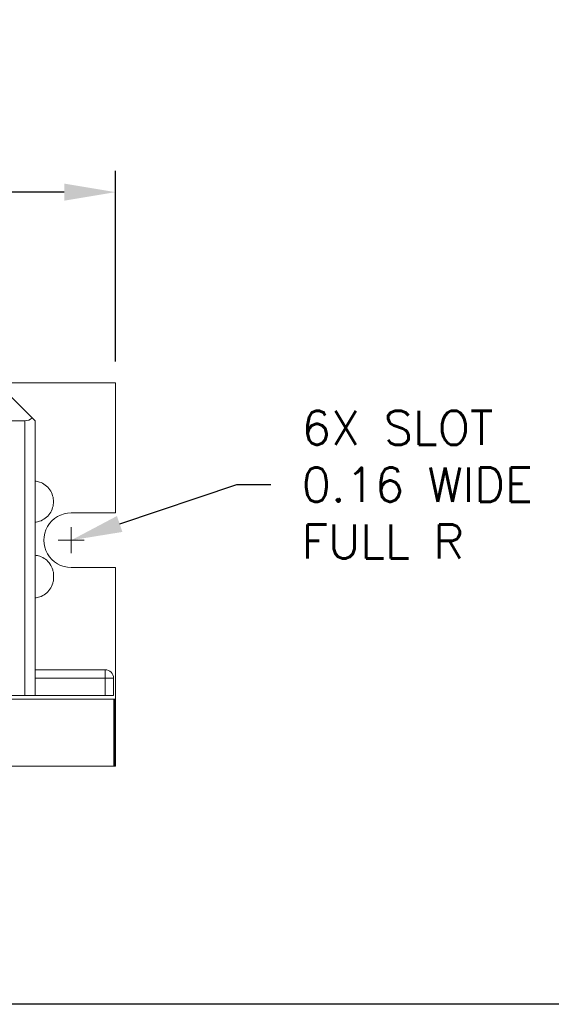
# Model space of a CAD drawing. Extents: x 864.9 to 875.8, y 112.8 to 120.6.
# Tile 5 of 7: x 870.4 to 872, y 112.8 to 115.6. Entities that reach past the tile are written whole.
import ezdxf
from ezdxf import colors
from ezdxf.entities.mleader import LeaderData, LeaderLine
from ezdxf.math import Vec2, Vec3

# ---------------------------------------------------------------- set-up
doc = ezdxf.new("R2010")
doc.units = 0
doc.header["$LTSCALE"] = 4
doc.header["$MEASUREMENT"] = 0
doc.layers.get('0').update_dxf_attribs({"linetype": 'CONTINUOUS'})
doc.layers.get('DEFPOINTS').update_dxf_attribs({"linetype": 'CONTINUOUS'})
doc.layers.add('Dimensions', color=140, linetype='CONTINUOUS')
doc.layers.add('Dimensions @ 1', color=140, linetype='CONTINUOUS')
doc.styles.get("Standard").update_dxf_attribs({"font": 'romans.shx'})
doc.dimstyles.get("Standard").update_dxf_attribs({"dimtxt": 0.1, "dimasz": 0.15, "dimexe": 0.0625, "dimexo": 0.0625, "dimgap": 0.03, "dimtad": 0, "dimtih": 1, "dimtoh": 1, "dimzin": 0, "dimdsep": 46, "dimtxsty": 'Standard', "dimcen": 0, "dimclrd": 256, "dimclre": 256, "dimclrt": 256, "dimadec": 0, "dimazin": 0, "dimtfac": 1, "dimtofl": 0, "dimtmove": 0, "dimatfit": 3, "dimfxl": 0, "dimtolj": 1, "dimtzin": 0, "dimlwd": -1, "dimlwe": 25, "dimarcsym": 0})

# ---------------------------------------------------------------- blocks, each defined once
blk = doc.blocks.new('*D0')
at = {"layer": 'DEFPOINTS', "color": 0}
for p in [(870.7177, 115.1321), (867.0673, 114.5731), (870.7177, 114.5731)]:
    blk.add_point(p, dxfattribs=at)
at = {"layer": 'Dimensions', "lineweight": 25}
for p, q in [((867.0673, 114.6356), (867.0673, 115.1946)), ((870.7177, 114.6356), (870.7177, 115.1946))]:
    blk.add_line(p, q, dxfattribs=at)
at = {"layer": 'Dimensions'}
for p, q in [((867.2173, 115.1321), (868.6506, 115.1321)), ((870.5677, 115.1321), (869.1344, 115.1321))]:
    blk.add_line(p, q, dxfattribs=at)
for points in [[(867.2173, 115.1571), (867.2173, 115.1071), (867.0673, 115.1321)], [(870.5677, 115.1571), (870.5677, 115.1071), (870.7177, 115.1321)]]:
    blk.add_solid(points, dxfattribs=at)
at = {"layer": 'Dimensions', "char_height": 0.1, "attachment_point": 5}
for s, insert in [('\\A1;3.65', (868.8925, 115.2121)), ('\\A1;[92.7]', (868.8925, 115.0259))]:
    blk.add_mtext(s, dxfattribs=dict(at, insert=insert))

msp = doc.modelspace()

# ---------------------------------------------------------------- linework, layer by layer
at = {"color": 7, "lineweight": 0}
for p, q in [((870.362, 114.5814), (870.4732, 114.4701)), ((870.3702, 114.5731), (870.7174, 114.5731)), ((870.7174, 114.1911), (870.7174, 114.5731)), ((870.7177, 114.5731), (870.7177, 114.1911)), ((870.4732, 114.4701), (870.482, 114.4614)), ((867.332, 114.4614), (870.452, 114.4614)), ((870.452, 114.4614), (870.452, 113.6563)), ((870.482, 113.6563), (870.482, 114.4614)), ((870.5877, 114.1911), (870.7174, 114.1911)), ((870.7174, 114.1911), (870.7177, 114.1911)), ((870.5877, 114.0732), (870.5877, 114.1491)), ((870.5498, 114.1111), (870.6256, 114.1111)), ((870.7174, 114.0311), (870.5877, 114.0311)), ((870.7177, 114.0311), (870.7174, 114.0311)), ((870.7174, 113.6451), (870.7174, 114.0311)), ((870.7177, 114.0311), (870.7177, 113.4481)), ((870.5362, 114.0049), (870.5363, 114.003)), ((870.7176, 113.9223), (870.7177, 113.9223)), ((870.687, 113.7313), (870.482, 113.7313)), ((870.687, 113.7063), (870.687, 113.7313)), ((870.482, 113.7063), (870.687, 113.7063)), ((870.687, 113.7063), (870.687, 113.6563)), ((870.687, 113.7063), (870.712, 113.7063)), ((870.712, 113.6563), (870.712, 113.7063)), ((867.0627, 113.6451), (870.7128, 113.6451)), ((867.332, 113.6563), (870.452, 113.6563)), ((870.482, 113.6563), (870.452, 113.6563)), ((870.482, 113.6563), (870.687, 113.6563)), ((870.712, 113.6563), (870.687, 113.6563)), ((870.7128, 113.6451), (870.7133, 113.6451)), ((870.7128, 113.4481), (870.7128, 113.6451)), ((870.7133, 113.4481), (870.7133, 113.6451)), ((870.7133, 113.6451), (870.7136, 113.6451)), ((870.7136, 113.6451), (870.7136, 113.4481)), ((870.7136, 113.6451), (870.7166, 113.6451)), ((870.7166, 113.6451), (870.7168, 113.6451)), ((870.7166, 113.4481), (870.7166, 113.6451)), ((870.7168, 113.6451), (870.7168, 113.4481)), ((870.7168, 113.6451), (870.7174, 113.6451)), ((867.0627, 113.4481), (870.7128, 113.4481)), ((870.7133, 113.4481), (870.7128, 113.4481)), ((870.7136, 113.4481), (870.7133, 113.4481)), ((870.7166, 113.4481), (870.7136, 113.4481)), ((870.7168, 113.4481), (870.7166, 113.4481)), ((870.7177, 113.4481), (870.7168, 113.4481))]:
    msp.add_line(p, q, dxfattribs=at)
for centre, radius, start, end in [((870.452, 114.4914), 0.03, 270, 315), ((870.5877, 114.1111), 0.08, 90, 270.0001), ((870.687, 113.7063), 0.025, 0, 90)]:
    msp.add_arc(centre, radius, start, end, dxfattribs=at)
msp.add_ellipse((870.5363, 114.0049), major_axis=(0, -0.0025), ratio=0.002002, dxfattribs=at)
for points, knots in [([(870.482, 114.2848), (870.4865, 114.2843), (870.4909, 114.2833), (870.5011, 114.2799), (870.5069, 114.2768), (870.5171, 114.2691), (870.5216, 114.2644), (870.5288, 114.2539), (870.5316, 114.248), (870.5343, 114.2388), (870.535, 114.2356), (870.5357, 114.2298), (870.5359, 114.2271), (870.5358, 114.2244)], [0.0155129, 0.0155129, 0.0155129, 0.0155129, 0.0494224, 0.0494224, 0.0979516, 0.0979516, 0.1465129, 0.1465129, 0.1950731, 0.1950731, 0.2196241, 0.2196241, 0.2400947, 0.2400947, 0.2400947, 0.2400947]), ([(870.482, 114.164), (870.4865, 114.1645), (870.4909, 114.1654), (870.5011, 114.1689), (870.5069, 114.1719), (870.5171, 114.1796), (870.5216, 114.1843), (870.5288, 114.1948), (870.5316, 114.2007), (870.5343, 114.21), (870.535, 114.2131), (870.5357, 114.219), (870.5359, 114.2217), (870.5358, 114.2244)], [0.0155129, 0.0155129, 0.0155129, 0.0155129, 0.0494224, 0.0494224, 0.0979516, 0.0979516, 0.1465129, 0.1465129, 0.1950731, 0.1950731, 0.2196241, 0.2196241, 0.2400947, 0.2400947, 0.2400947, 0.2400947]), ([(870.482, 114.0672), (870.4866, 114.0668), (870.4912, 114.0658), (870.5016, 114.0623), (870.5074, 114.0592), (870.5176, 114.0515), (870.5221, 114.0468), (870.5293, 114.0363), (870.5321, 114.0304), (870.5348, 114.0212), (870.5355, 114.018), (870.5362, 114.0122), (870.5363, 114.0095), (870.5363, 114.0068)], [0.0142956, 0.0142956, 0.0142956, 0.0142956, 0.0494224, 0.0494224, 0.0979516, 0.0979516, 0.1465129, 0.1465129, 0.1950731, 0.1950731, 0.2196241, 0.2196241, 0.2400947, 0.2400947, 0.2400947, 0.2400947]), ([(870.482, 113.942), (870.4866, 113.9424), (870.4912, 113.9434), (870.5016, 113.9469), (870.5074, 113.95), (870.5175, 113.9576), (870.5221, 113.9624), (870.5293, 113.9729), (870.5321, 113.9788), (870.5348, 113.988), (870.5355, 113.9911), (870.5362, 113.997), (870.5363, 113.9997), (870.5363, 114.0024)], [0.0142956, 0.0142956, 0.0142956, 0.0142956, 0.0494224, 0.0494224, 0.0979516, 0.0979516, 0.1465129, 0.1465129, 0.1950731, 0.1950731, 0.2196241, 0.2196241, 0.2400947, 0.2400947, 0.2400947, 0.2400947])]:
    msp.add_open_spline(points, degree=3, knots=knots, dxfattribs=at)
at = {"layer": 'DEFPOINTS'}
msp.add_lwpolyline([(875.7879, 112.7502), (864.8757, 112.7502), (864.8757, 120.5574), (875.7879, 120.5574)], close=True, dxfattribs=at)

# ---------------------------------------------------------------- dimensions: what is measured, and where the dimension line sits
at = {"layer": 'Dimensions @ 1'}
dim = msp.add_linear_dim(base=(870.7177, 115.1321), p1=(867.0673, 114.5731), p2=(870.7177, 114.5731), dimstyle='Standard', override={"dimscale": 1, "dimpost": '\\X', "dimtix": 0, "dimtofl": 0, "dimtmove": 0, "dimatfit": 3}, dxfattribs=at)
dim.commit()
dim.dimension.update_dxf_attribs({"geometry": '*D0', "text_midpoint": (868.8925, 115.1321)})

# ---------------------------------------------------------------- leaders
at = {"layer": 'Dimensions'}
ml = msp.add_multileader_mtext('Standard', dxfattribs=at)
ml.set_content('6X SLOT\\P0.16 WIDE\\PFULL R', color=256)
ml.set_leader_properties()
ml.build(insert=Vec2(0, 0))
ml.multileader.update_dxf_attribs({"text_left_attachment_type": 2, "text_right_attachment_type": 2, "dogleg_length": 0.1, "arrow_head_size": 0.15})
ctx = ml.context
ctx.base_point, ctx.char_height, ctx.arrow_head_size, ctx.landing_gap_size, ctx.plane_origin = Vec3(871.1732, 114.2743), 0.1, 0.15, 0.09, Vec3(870.5877, 114.1111)
ctx.left_attachment, ctx.right_attachment = 2, 2
notes = []
notes.append((ctx, [(0, (1, 1, 0), (871.0732, 114.2743), (1, 0), 0.1, [(0, [(870.5877, 114.1111)], 0, [])])]))
ctx.mtext.insert, ctx.mtext.flow_direction = Vec3(871.2632, 114.4909), 5
for ctx, leaders in notes:
    for number, flags, end, landing, length, lines in leaders:
        leader = LeaderData()
        leader.index, (leader.has_last_leader_line, leader.has_dogleg_vector, leader.attachment_direction) = number, flags
        leader.last_leader_point, leader.dogleg_vector, leader.dogleg_length = Vec3(end), Vec3(landing), length
        for number, points, colour, breaks in lines:
            line = LeaderLine()
            line.index, line.vertices, line.color, line.breaks = number, Vec3.list(points), colors.encode_raw_color(colour), breaks
            leader.lines.append(line)
        ctx.leaders.append(leader)

doc.saveas('drawing.dxf')
